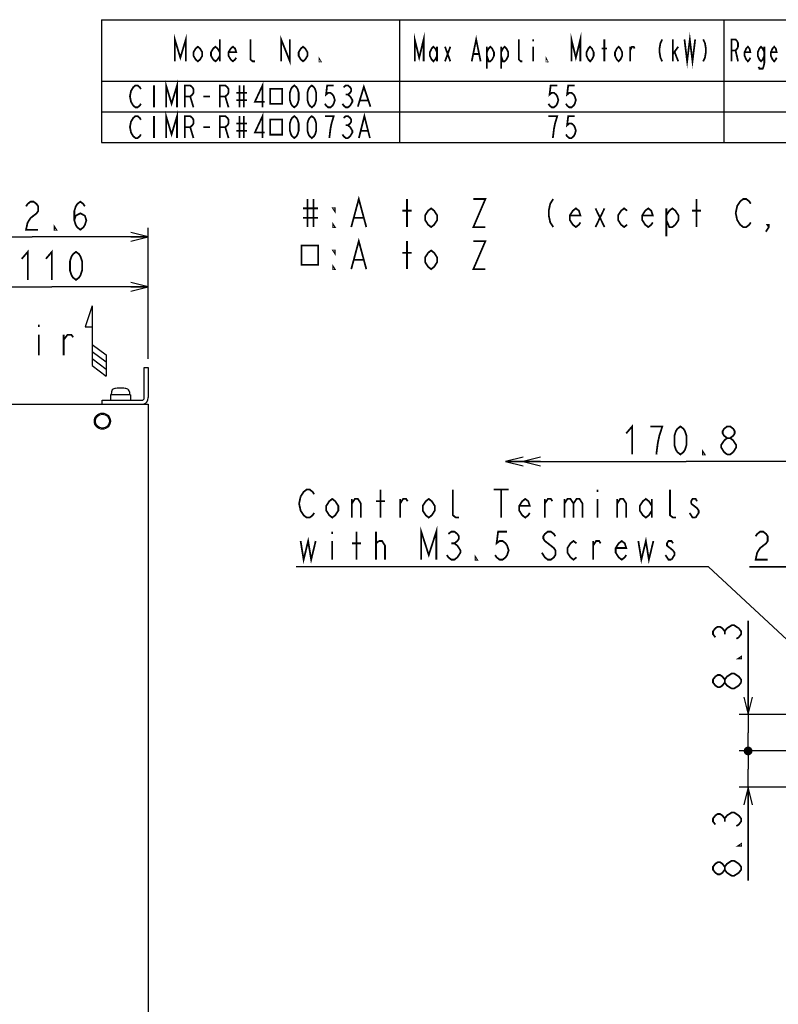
# Model space of a CAD drawing. Extents: x 26 to 410, y 32 to 287.
# Tile 34 of 41: x 172 to 258, y 175 to 287. Entities that reach past the tile are written whole.
import ezdxf

# ---------------------------------------------------------------- set-up
doc = ezdxf.new("R2010")
doc.units = 0
doc.header["$LTSCALE"] = 23.1
doc.layers.get('0').update_dxf_attribs({"linetype": 'CONTINUOUS'})
for name, color, linetype in [('ALL_AXIS', 7, 'CONTINUOUS'), ('ALL_CURVE', 7, 'CONTINUOUS'), ('ALL_DIM', 7, 'CONTINUOUS'), ('ALL_FEATURES', 7, 'CONTINUOUS'), ('ALL_NOTE', 7, 'CONTINUOUS')]:
    doc.layers.add(name, color=color, linetype=linetype)
doc.dimstyles.get("Standard").update_dxf_attribs({"dimtxt": 2.5, "dimasz": 2.5, "dimexe": 1.25, "dimexo": 0.625, "dimtad": 1, "dimcen": 2.5, "dimazin": 3, "dimtfac": 1, "dimtmove": 0, "dimatfit": 3})

# ---------------------------------------------------------------- blocks, each defined once
blk = doc.blocks.new('_OPEN')
at = {"color": 0, "linetype": 'BYBLOCK'}
for p, q in [((0, 0), (-1, 0.25)), ((-1, -0.25), (0, 0)), ((-1, 0), (0, 0))]:
    blk.add_line(p, q, dxfattribs=at)
blk = doc.blocks.new('*D17')
at = {"layer": 'ALL_DIM', "color": 2, "linetype": 'CONTINUOUS'}
for p, q in [((164.39, 243.09), (164.39, 257.35)), ((186.39, 248.15), (186.39, 257.35)), ((164.39, 256.35), (175.39, 256.35)), ((186.39, 256.35), (175.39, 256.35))]:
    blk.add_line(p, q, dxfattribs=at)
at = {"layer": 'ALL_DIM', "color": 2, "linetype": 'CONTINUOUS', "xscale": 2, "yscale": 2, "zscale": 2, "rotation": 180}
blk.add_blockref('_OPEN', (164.39, 256.35), dxfattribs=at)
at = {"layer": 'ALL_DIM', "color": 2, "linetype": 'CONTINUOUS', "xscale": 2, "yscale": 2, "zscale": 2}
blk.add_blockref('_OPEN', (186.39, 256.35), dxfattribs=at)
blk = doc.blocks.new('*D18')
at = {"layer": 'ALL_DIM', "color": 2, "linetype": 'CONTINUOUS'}
for p, q in [((159.87, 251.17), (159.87, 263.07)), ((186.39, 248.15), (186.39, 263.07)), ((159.87, 262.07), (173.13, 262.07)), ((186.39, 262.07), (173.13, 262.07))]:
    blk.add_line(p, q, dxfattribs=at)
at = {"layer": 'ALL_DIM', "color": 2, "linetype": 'CONTINUOUS', "xscale": 2, "yscale": 2, "zscale": 2, "rotation": 180}
blk.add_blockref('_OPEN', (159.87, 262.07), dxfattribs=at)
at = {"layer": 'ALL_DIM', "color": 2, "linetype": 'CONTINUOUS', "xscale": 2, "yscale": 2, "zscale": 2}
blk.add_blockref('_OPEN', (186.39, 262.07), dxfattribs=at)
blk = doc.blocks.new('_DOT')
at = {"color": 0, "linetype": 'BYBLOCK'}
blk.add_line((-0.25, 0), (-1, 0), dxfattribs=at)
at = {"color": 0, "linetype": 'BYBLOCK', "const_width": 0.25}
blk.add_lwpolyline([(-0.125, 0, 1), (0.125, 0, 1)], format="xyb", close=True, dxfattribs=at)
blk = doc.blocks.new('*D32')
at = {"layer": 'ALL_DIM', "color": 2, "linetype": 'CONTINUOUS'}
for p, q in [((269.36, 203.42), (253.82, 203.42)), ((254.82, 203.42), (254.82, 203.67)), ((254.82, 203.67), (254.82, 201.35)), ((254.82, 188.66), (254.82, 201.35)), ((267.36, 199.27), (253.82, 199.27)), ((254.82, 199.27), (254.82, 188.66))]:
    blk.add_line(p, q, dxfattribs=at)
at = {"layer": 'ALL_DIM', "color": 2, "linetype": 'CONTINUOUS', "xscale": 2, "yscale": 2, "zscale": 2}
for name, p, rotation in [('_DOT', (254.82, 203.42), 270), ('_OPEN', (254.82, 199.27), 90)]:
    blk.add_blockref(name, p, dxfattribs=dict(at, rotation=rotation))
blk = doc.blocks.new('*D33')
at = {"layer": 'ALL_DIM', "color": 2, "linetype": 'CONTINUOUS'}
for p, q in [((254.82, 207.57), (254.82, 218.27)), ((254.82, 218.27), (254.82, 205.5)), ((267.36, 207.57), (253.82, 207.57)), ((254.82, 203.17), (254.82, 205.5)), ((269.36, 203.42), (253.82, 203.42)), ((254.82, 203.42), (254.82, 203.17))]:
    blk.add_line(p, q, dxfattribs=at)
at = {"layer": 'ALL_DIM', "color": 2, "linetype": 'CONTINUOUS', "xscale": 2, "yscale": 2, "zscale": 2}
for name, p, rotation in [('_OPEN', (254.82, 207.57), 270), ('_DOT', (254.82, 203.42), 90)]:
    blk.add_blockref(name, p, dxfattribs=dict(at, rotation=rotation))
blk = doc.blocks.new('*D34')
at = {"layer": 'ALL_DIM', "color": 2, "linetype": 'CONTINUOUS'}
for p, q in [((268.36, 200.27), (268.36, 225.43)), ((282.08, 220.2), (282.08, 225.43)), ((268.36, 224.43), (254.99, 224.43)), ((254.99, 224.43), (275.22, 224.43)), ((287.08, 224.43), (275.22, 224.43)), ((282.08, 224.43), (287.08, 224.43))]:
    blk.add_line(p, q, dxfattribs=at)
at = {"layer": 'ALL_DIM', "color": 2, "linetype": 'CONTINUOUS', "xscale": 2, "yscale": 2, "zscale": 2}
blk.add_blockref('_OPEN', (268.36, 224.43), dxfattribs=at)
at = {"layer": 'ALL_DIM', "color": 2, "linetype": 'CONTINUOUS', "xscale": 2, "yscale": 2, "zscale": 2, "rotation": 180}
blk.add_blockref('_OPEN', (282.08, 224.43), dxfattribs=at)
blk = doc.blocks.new('DOUBLE_OPEN')
at = {"color": 0, "linetype": 'BYBLOCK'}
for p, q in [((-1, 0), (-2, 0.25)), ((-2, -0.25), (-1, 0)), ((-2, 0), (-1, 0)), ((0, 0), (-1, 0.25)), ((-1, -0.25), (0, 0)), ((-1, 0), (0, 0))]:
    blk.add_line(p, q, dxfattribs=at)
blk = doc.blocks.new('*D38')
at = {"layer": 'ALL_DIM', "color": 2, "linetype": 'CONTINUOUS'}
for p, q in [((268.36, 200.27), (268.36, 237.43)), ((227.15, 236.43), (247.75, 236.43)), ((268.36, 236.43), (247.75, 236.43))]:
    blk.add_line(p, q, dxfattribs=at)
at = {"layer": 'ALL_DIM', "color": 2, "linetype": 'CONTINUOUS', "xscale": 2, "yscale": 2, "zscale": 2, "rotation": 180}
blk.add_blockref('DOUBLE_OPEN', (227.15, 236.43), dxfattribs=at)
at = {"layer": 'ALL_DIM', "color": 2, "linetype": 'CONTINUOUS', "xscale": 2, "yscale": 2, "zscale": 2}
blk.add_blockref('_OPEN', (268.36, 236.43), dxfattribs=at)
blk = doc.blocks.new('ARROW_AIR_BL1', base_point=(180.38, 250.18))
at = {"color": 7, "linetype": 'CONTINUOUS'}
for p, q in [((179.98, 254.18), (179.18, 251.78)), ((179.98, 254.18), (179.98, 247.38)), ((179.18, 251.78), (179.98, 251.78)), ((179.98, 249.78), (181.58, 248.58)), ((179.98, 248.98), (181.58, 247.78)), ((181.58, 248.58), (181.58, 246.18)), ((179.98, 248.18), (181.58, 246.98)), ((179.98, 247.38), (181.58, 246.18))]:
    blk.add_line(p, q, dxfattribs=at)

msp = doc.modelspace()

# ---------------------------------------------------------------- linework, layer by layer
at = {"color": 2, "linetype": 'CONTINUOUS'}
for p, q in [((181.047, 286.823), (410.047, 286.823)), ((181.047, 286.823), (181.047, 272.823)), ((215.047, 286.823), (215.047, 272.823)), ((252.047, 286.823), (252.047, 272.823)), ((181.047, 279.823), (410.047, 279.823)), ((181.047, 276.323), (410.047, 276.323)), ((181.047, 272.823), (410.047, 272.823))]:
    msp.add_line(p, q, dxfattribs=at)
at = {"layer": 'ALL_AXIS', "color": 7, "linetype": 'CONTINUOUS'}
for p, q in [((182.064, 244.034), (182.064, 243.414)), ((184.364, 244.034), (182.064, 244.034)), ((182.195, 244.381), (182.164, 244.034)), ((184.234, 244.381), (184.264, 244.034)), ((184.364, 244.034), (184.364, 243.414))]:
    msp.add_line(p, q, dxfattribs=at)
msp.add_circle((181.154, 241.034), 0.8, dxfattribs=at)
for centre, radius, start, end in [((182.573, 244.347), 0.38, 105.36249, 175), ((183.214, 242.014), 2.8, 74.63751, 105.36249), ((183.855, 244.347), 0.38, 5, 74.63751)]:
    msp.add_arc(centre, radius, start, end, dxfattribs=at)
at = {"layer": 'ALL_CURVE', "color": 40, "linetype": 'CONTINUOUS'}
msp.add_line((183.214, 244.814), (183.214, 244.742), dxfattribs=at)
msp.add_arc((183.214, 242.014), 2.8, 76.99712, 103.00288, dxfattribs=at)
at = {"layer": 'ALL_DIM', "color": 2, "linetype": 'CONTINUOUS', "const_width": 0.2}
for points in [[(172.446, 265.536), (172.618, 265.802), (172.962, 266.069), (173.306, 266.069), (173.65, 265.802), (173.822, 265.536), (173.822, 265.002), (173.65, 264.736), (173.306, 264.469), (172.962, 264.202), (172.618, 263.669), (172.446, 262.869), (173.822, 262.869)], [(177.95, 263.936), (178.122, 264.469), (178.638, 264.736), (179.154, 264.469), (179.326, 263.936), (179.154, 263.402), (178.982, 263.136), (178.638, 262.869), (178.294, 263.136), (178.122, 263.402), (177.95, 263.936), (177.95, 265.002), (178.122, 265.536), (178.294, 265.802), (178.638, 266.069), (178.982, 265.802), (179.154, 265.536)], [(175.886, 262.869), (175.714, 262.869), (175.714, 263.136), (175.886, 262.869)], [(171.954, 259.547), (172.642, 260.347), (172.642, 257.147)], [(174.706, 259.547), (175.394, 260.347), (175.394, 257.147)], [(178.146, 257.147), (177.802, 257.413), (177.63, 257.68), (177.458, 258.213), (177.458, 259.28), (177.63, 259.813), (177.802, 260.08), (178.146, 260.347), (178.49, 260.08), (178.662, 259.813), (178.834, 259.28), (178.834, 258.213), (178.662, 257.68), (178.49, 257.413), (178.146, 257.147)], [(240.909, 239.634), (241.597, 240.434), (241.597, 237.234)], [(244.349, 237.234), (244.521, 238.567), (244.694, 239.367), (244.865, 239.9), (245.037, 240.434), (243.661, 240.434)], [(247.101, 237.234), (246.757, 237.5), (246.586, 237.767), (246.413, 238.3), (246.413, 239.367), (246.586, 239.9), (246.757, 240.167), (247.101, 240.434), (247.445, 240.167), (247.617, 239.9), (247.789, 239.367), (247.789, 238.3), (247.617, 237.767), (247.445, 237.5), (247.101, 237.234)], [(252.433, 239.1), (252.089, 239.367), (251.917, 239.634), (251.917, 239.9), (252.089, 240.167), (252.433, 240.434), (252.778, 240.434), (253.121, 240.167), (253.293, 239.9), (253.293, 239.634), (253.121, 239.367), (252.778, 239.1)], [(252.433, 237.234), (252.089, 237.5), (251.917, 237.767), (251.745, 238.034), (251.745, 238.3), (252.089, 238.834)], [(252.089, 238.834), (252.433, 239.1), (252.778, 239.1), (253.121, 238.834), (253.293, 238.567), (253.465, 238.3), (253.465, 238.034), (253.121, 237.5)], [(249.853, 237.234), (249.681, 237.234), (249.681, 237.5), (249.853, 237.234)], [(253.121, 237.5), (252.778, 237.234), (252.433, 237.234)], [(255.681, 227.9), (255.853, 228.167), (256.197, 228.434), (256.541, 228.434), (256.885, 228.167), (257.057, 227.9), (257.057, 227.367), (256.885, 227.1), (256.541, 226.834), (256.197, 226.567), (255.853, 226.034), (255.681, 225.234), (257.057, 225.234)], [(251.087, 216.381), (250.82, 216.725), (250.82, 217.069), (251.087, 217.413), (251.354, 217.585), (251.62, 217.585), (251.887, 217.413), (252.154, 217.069), (252.42, 217.413), (252.687, 217.585), (252.954, 217.757), (253.22, 217.757), (253.754, 217.413)], [(252.154, 216.725), (252.154, 217.069)], [(253.754, 217.413), (254.02, 217.069), (254.02, 216.725), (253.754, 216.381), (253.487, 216.209)], [(254.02, 214.145), (254.02, 213.973), (253.754, 213.973), (254.02, 214.145)], [(252.954, 210.533), (252.42, 210.877), (252.154, 211.221), (252.154, 211.565), (252.42, 211.909), (252.687, 212.081), (252.954, 212.253), (253.22, 212.253), (253.487, 212.081), (253.754, 211.909), (254.02, 211.565), (254.02, 211.221)], [(252.154, 211.221), (251.887, 210.877), (251.62, 210.705), (251.354, 210.705), (251.087, 210.877), (250.82, 211.221), (250.82, 211.565), (251.087, 211.909), (251.354, 212.081), (251.62, 212.081), (251.887, 211.909), (252.154, 211.565)], [(254.02, 211.221), (253.754, 210.877), (253.487, 210.705), (253.22, 210.533), (252.954, 210.533)], [(251.087, 195.026), (250.82, 195.37), (250.82, 195.714), (251.087, 196.058), (251.354, 196.23), (251.62, 196.23), (251.887, 196.058), (252.154, 195.714), (252.42, 196.058), (252.687, 196.23), (252.954, 196.402), (253.22, 196.402), (253.754, 196.058)], [(252.154, 195.37), (252.154, 195.714)], [(253.754, 196.058), (254.02, 195.714), (254.02, 195.37), (253.754, 195.026), (253.487, 194.854)], [(254.02, 192.79), (254.02, 192.618), (253.754, 192.618), (254.02, 192.79)], [(254.02, 189.866), (253.754, 189.522), (253.487, 189.35), (253.22, 189.178), (252.954, 189.178), (252.687, 189.35), (252.42, 189.522), (252.154, 189.866), (252.154, 190.21), (252.42, 190.554), (252.687, 190.726), (252.954, 190.898), (253.22, 190.898), (253.487, 190.726), (253.754, 190.554), (254.02, 190.21), (254.02, 189.866)], [(252.154, 189.866), (251.887, 189.522), (251.62, 189.35), (251.354, 189.35), (251.087, 189.522), (250.82, 189.866), (250.82, 190.21), (251.087, 190.554), (251.354, 190.726), (251.62, 190.726), (251.887, 190.554), (252.154, 190.21)]]:
    msp.add_lwpolyline(points, dxfattribs=at)
at = {"layer": 'ALL_FEATURES', "color": 7, "linetype": 'CONTINUOUS'}
for p, q in [((185.934, 243.714), (185.934, 247.154)), ((185.934, 247.154), (186.394, 247.154)), ((181.134, 242.954), (181.134, 243.414)), ((181.134, 243.414), (185.634, 243.414))]:
    msp.add_line(p, q, dxfattribs=at)
at = {"layer": 'ALL_FEATURES', "color": 3, "linetype": 'CONTINUOUS'}
for p, q in [((186.394, 247.154), (186.394, 243.714)), ((164.874, 242.954), (186.394, 242.954)), ((186.394, 242.954), (186.394, 141.354))]:
    msp.add_line(p, q, dxfattribs=at)
msp.add_circle((181.154, 241.034), 0.915, dxfattribs=at)
msp.add_arc((185.634, 243.714), 0.76, 270, 360, dxfattribs=at)
at = {"layer": 'ALL_FEATURES', "color": 7, "linetype": 'CONTINUOUS'}
msp.add_arc((185.634, 243.714), 0.3, 270, 360, dxfattribs=at)
at = {"layer": 'ALL_NOTE', "color": 2, "linetype": 'CONTINUOUS'}
for p, q in [((250.037, 224.434), (203.253, 224.434)), ((250.287, 224.434), (250.037, 224.434)), ((267.299, 208.632), (250.287, 224.434))]:
    msp.add_line(p, q, dxfattribs=at)
at = {"layer": 'ALL_NOTE', "color": 2, "linetype": 'CONTINUOUS', "const_width": 0.2}
for points in [[(189.422, 282.073), (189.422, 284.573), (190.047, 282.49), (190.672, 284.573), (190.672, 282.073)], [(216.789, 282.073), (216.789, 284.573), (217.297, 282.49), (217.805, 284.573), (217.805, 282.073)], [(234.664, 282.073), (234.664, 284.573), (235.172, 282.49), (235.68, 284.573), (235.68, 282.073)], [(247.562, 284.573), (247.867, 282.073), (248.172, 284.573), (248.477, 282.073), (248.781, 284.573)], [(194.547, 284.573), (194.547, 282.073)], [(198.547, 282.073), (198.297, 282.073), (198.047, 282.282), (198.047, 284.573)], [(201.547, 282.073), (201.547, 284.573), (202.547, 282.073), (202.547, 284.573)], [(223.289, 282.073), (223.797, 284.573), (224.305, 282.073)], [(229.078, 282.073), (228.875, 282.073), (228.672, 282.282), (228.672, 284.573)], [(230.297, 284.573), (230.297, 284.365)], [(238.422, 282.073), (238.422, 284.573)], [(245.023, 284.573), (244.82, 284.157), (244.719, 283.532), (244.719, 283.115), (244.82, 282.49), (245.023, 282.073)], [(246.242, 282.073), (246.242, 284.573)], [(249.695, 284.573), (249.898, 284.157), (250, 283.532), (250, 283.115), (249.898, 282.49), (249.695, 282.073)], [(252.922, 282.073), (252.922, 284.573), (253.391, 284.573), (253.578, 284.365), (253.672, 284.157), (253.672, 283.74), (253.578, 283.532), (253.391, 283.323), (252.922, 283.323)], [(192.547, 282.698), (192.297, 282.282), (192.047, 282.073), (191.797, 282.282), (191.547, 282.698), (191.547, 283.115), (191.797, 283.532), (192.047, 283.74), (192.297, 283.532), (192.547, 283.115), (192.547, 282.698)], [(194.547, 282.698), (194.297, 282.282), (194.047, 282.073), (193.797, 282.282), (193.547, 282.698), (193.547, 283.115), (193.797, 283.532), (194.047, 283.74), (194.297, 283.532), (194.547, 283.115)], [(196.422, 282.49), (196.297, 282.282), (196.047, 282.073), (195.797, 282.282), (195.547, 282.698), (195.547, 283.115), (195.797, 283.532), (196.047, 283.74), (196.297, 283.532), (196.422, 283.115), (195.547, 283.115)], [(204.547, 282.698), (204.297, 282.282), (204.047, 282.073), (203.797, 282.282), (203.547, 282.698), (203.547, 283.115), (203.797, 283.532), (204.047, 283.74), (204.297, 283.532), (204.547, 283.115), (204.547, 282.698)], [(219.328, 282.698), (219.125, 282.282), (218.922, 282.073), (218.719, 282.282), (218.516, 282.698), (218.516, 283.115), (218.719, 283.532), (218.922, 283.74), (219.125, 283.532), (219.328, 283.115)], [(219.328, 283.74), (219.328, 282.073)], [(220.242, 283.74), (220.852, 282.073)], [(220.242, 282.073), (220.852, 283.74)], [(223.492, 282.907), (224.102, 282.907)], [(225.016, 283.115), (225.219, 283.532), (225.422, 283.74), (225.625, 283.532), (225.828, 283.115), (225.828, 282.698), (225.625, 282.282), (225.422, 282.073), (225.219, 282.073), (225.016, 282.698)], [(225.016, 283.74), (225.016, 281.24)], [(226.641, 283.115), (226.844, 283.532), (227.047, 283.74), (227.25, 283.532), (227.453, 283.115), (227.453, 282.698), (227.25, 282.282), (227.047, 282.073), (226.844, 282.073), (226.641, 282.698)], [(226.641, 283.74), (226.641, 281.24)], [(230.297, 283.74), (230.297, 282.073)], [(237.203, 282.698), (237, 282.282), (236.797, 282.073), (236.594, 282.282), (236.391, 282.698), (236.391, 283.115), (236.594, 283.532), (236.797, 283.74), (237, 283.532), (237.203, 283.115), (237.203, 282.698)], [(238.117, 283.532), (238.726, 283.532)], [(240.453, 282.698), (240.25, 282.282), (240.047, 282.073), (239.844, 282.282), (239.641, 282.698), (239.641, 283.115), (239.844, 283.532), (240.047, 283.74), (240.25, 283.532), (240.453, 283.115), (240.453, 282.698)], [(241.367, 282.073), (241.367, 283.74)], [(241.367, 283.323), (241.57, 283.74), (241.773, 283.74), (241.875, 283.532)], [(246.242, 282.907), (246.851, 283.74)], [(246.445, 283.115), (246.851, 282.073)], [(253.391, 283.323), (253.672, 282.073)], [(255.078, 282.49), (254.984, 282.282), (254.797, 282.073), (254.609, 282.282), (254.422, 282.698), (254.422, 283.115), (254.609, 283.532), (254.797, 283.74), (254.984, 283.532), (255.078, 283.115), (254.422, 283.115)], [(256.672, 282.698), (256.484, 282.282), (256.297, 282.073), (256.109, 282.282), (255.922, 282.698), (255.922, 283.115), (256.109, 283.532), (256.297, 283.74), (256.484, 283.532), (256.672, 283.115)], [(256.672, 283.74), (256.672, 281.865), (256.578, 281.448), (256.484, 281.24), (256.109, 281.24), (256.016, 281.448)], [(258.078, 282.49), (257.984, 282.282), (257.797, 282.073), (257.609, 282.282), (257.422, 282.698), (257.422, 283.115), (257.609, 283.532), (257.797, 283.74), (257.984, 283.532), (258.078, 283.115), (257.422, 283.115)], [(206.047, 282.073), (205.922, 282.073), (205.922, 282.282), (206.047, 282.073)], [(231.922, 282.073), (231.82, 282.073), (231.82, 282.282), (231.922, 282.073)], [(188.422, 276.823), (188.422, 279.323), (189.047, 277.24), (189.672, 279.323), (189.672, 276.823)], [(199.422, 276.823), (199.422, 279.323), (198.547, 277.448), (199.672, 277.448)], [(185.547, 277.24), (185.422, 277.032), (185.172, 276.823), (184.922, 276.823), (184.672, 277.032), (184.547, 277.24), (184.422, 277.448), (184.297, 278.073), (184.422, 278.698), (184.547, 278.907), (184.672, 279.115), (184.922, 279.323), (185.172, 279.323), (185.422, 279.115), (185.547, 278.907)], [(187.047, 279.323), (187.047, 276.823)], [(190.547, 276.823), (190.547, 279.323), (191.172, 279.323), (191.422, 279.115), (191.547, 278.907), (191.547, 278.49), (191.422, 278.282), (191.172, 278.073), (190.547, 278.073)], [(194.547, 276.823), (194.547, 279.323), (195.172, 279.323), (195.422, 279.115), (195.547, 278.907), (195.547, 278.49), (195.422, 278.282), (195.172, 278.073), (194.547, 278.073)], [(196.422, 278.49), (197.672, 278.49)], [(196.797, 279.323), (196.797, 276.823)], [(197.297, 279.323), (197.297, 276.823)], [(200.297, 278.933), (200.297, 277.214), (201.672, 277.214), (201.672, 278.933), (200.297, 278.933)], [(203.047, 276.823), (202.797, 277.032), (202.672, 277.24), (202.547, 277.657), (202.547, 278.49), (202.672, 278.907), (202.797, 279.115), (203.047, 279.323), (203.297, 279.115), (203.422, 278.907), (203.547, 278.49), (203.547, 277.657), (203.422, 277.24), (203.297, 277.032), (203.047, 276.823)], [(205.047, 276.823), (204.797, 277.032), (204.672, 277.24), (204.547, 277.657), (204.547, 278.49), (204.672, 278.907), (204.797, 279.115), (205.047, 279.323), (205.297, 279.115), (205.422, 278.907), (205.547, 278.49), (205.547, 277.657), (205.422, 277.24), (205.297, 277.032), (205.047, 276.823)], [(207.547, 279.323), (206.797, 279.323), (206.672, 278.282), (206.922, 278.49), (207.172, 278.49), (207.422, 278.282), (207.547, 278.073), (207.672, 277.657), (207.547, 277.24), (207.422, 277.032), (207.172, 276.823), (206.922, 276.823), (206.672, 277.032), (206.547, 277.24)], [(208.672, 279.115), (208.922, 279.323), (209.172, 279.323), (209.422, 279.115), (209.547, 278.907), (209.547, 278.698), (209.422, 278.49), (209.172, 278.282), (209.422, 278.073), (209.547, 277.865), (209.672, 277.657), (209.672, 277.448), (209.547, 277.24), (209.422, 277.032), (209.172, 276.823), (208.922, 276.823), (208.672, 277.032), (208.547, 277.24)], [(210.297, 276.902), (210.984, 279.167), (211.734, 276.902)], [(233.047, 279.323), (232.297, 279.323), (232.172, 278.282), (232.422, 278.49), (232.672, 278.49), (232.922, 278.282), (233.047, 278.073), (233.172, 277.657), (233.047, 277.24), (232.922, 277.032), (232.672, 276.823), (232.422, 276.823), (232.172, 277.032), (232.047, 277.24)], [(235.047, 279.323), (234.297, 279.323), (234.172, 278.282), (234.422, 278.49), (234.672, 278.49), (234.922, 278.282), (235.047, 278.073), (235.172, 277.657), (235.047, 277.24), (234.922, 277.032), (234.672, 276.823), (234.422, 276.823), (234.172, 277.032), (234.047, 277.24)], [(191.172, 278.073), (191.547, 276.823)], [(192.672, 278.073), (193.422, 278.073)], [(195.172, 278.073), (195.547, 276.823)], [(196.422, 277.657), (197.672, 277.657)], [(208.922, 278.282), (209.172, 278.282)], [(210.547, 277.605), (211.484, 277.605)], [(188.422, 273.323), (188.422, 275.823), (189.047, 273.74), (189.672, 275.823), (189.672, 273.323)], [(199.422, 273.323), (199.422, 275.823), (198.547, 273.948), (199.672, 273.948)], [(185.547, 273.74), (185.422, 273.532), (185.172, 273.323), (184.922, 273.323), (184.672, 273.532), (184.547, 273.74), (184.422, 273.948), (184.297, 274.573), (184.422, 275.198), (184.547, 275.407), (184.672, 275.615), (184.922, 275.823), (185.172, 275.823), (185.422, 275.615), (185.547, 275.407)], [(187.047, 275.823), (187.047, 273.323)], [(190.547, 273.323), (190.547, 275.823), (191.172, 275.823), (191.422, 275.615), (191.547, 275.407), (191.547, 274.99), (191.422, 274.782), (191.172, 274.573), (190.547, 274.573)], [(194.547, 273.323), (194.547, 275.823), (195.172, 275.823), (195.422, 275.615), (195.547, 275.407), (195.547, 274.99), (195.422, 274.782), (195.172, 274.573), (194.547, 274.573)], [(196.797, 275.823), (196.797, 273.323)], [(197.297, 275.823), (197.297, 273.323)], [(200.297, 275.433), (200.297, 273.714), (201.672, 273.714), (201.672, 275.433), (200.297, 275.433)], [(203.047, 273.323), (202.797, 273.532), (202.672, 273.74), (202.547, 274.157), (202.547, 274.99), (202.672, 275.407), (202.797, 275.615), (203.047, 275.823), (203.297, 275.615), (203.422, 275.407), (203.547, 274.99), (203.547, 274.157), (203.422, 273.74), (203.297, 273.532), (203.047, 273.323)], [(205.047, 273.323), (204.797, 273.532), (204.672, 273.74), (204.547, 274.157), (204.547, 274.99), (204.672, 275.407), (204.797, 275.615), (205.047, 275.823), (205.297, 275.615), (205.422, 275.407), (205.547, 274.99), (205.547, 274.157), (205.422, 273.74), (205.297, 273.532), (205.047, 273.323)], [(207.047, 273.323), (207.172, 274.365), (207.297, 274.99), (207.422, 275.407), (207.547, 275.823), (206.547, 275.823)], [(208.672, 275.615), (208.922, 275.823), (209.172, 275.823), (209.422, 275.615), (209.547, 275.407), (209.547, 275.198), (209.422, 274.99), (209.172, 274.782), (209.422, 274.573), (209.547, 274.365), (209.672, 274.157), (209.672, 273.948), (209.547, 273.74), (209.422, 273.532), (209.172, 273.323), (208.922, 273.323), (208.672, 273.532), (208.547, 273.74)], [(210.422, 273.323), (211.047, 275.823), (211.672, 273.323)], [(232.547, 273.323), (232.672, 274.365), (232.797, 274.99), (232.922, 275.407), (233.047, 275.823), (232.047, 275.823)], [(235.047, 275.823), (234.297, 275.823), (234.172, 274.782), (234.422, 274.99), (234.672, 274.99), (234.922, 274.782), (235.047, 274.573), (235.172, 274.157), (235.047, 273.74), (234.922, 273.532), (234.672, 273.323), (234.422, 273.323), (234.172, 273.532), (234.047, 273.74)], [(191.172, 274.573), (191.547, 273.323)], [(192.672, 274.573), (193.422, 274.573)], [(195.172, 274.573), (195.547, 273.323)], [(196.422, 274.99), (197.672, 274.99)], [(196.422, 274.157), (197.672, 274.157)], [(208.922, 274.782), (209.172, 274.782)], [(210.672, 274.157), (211.422, 274.157)], [(204.557, 266.37), (204.557, 263.17)], [(205.245, 266.37), (205.245, 263.17)], [(209.545, 263.17), (210.405, 266.37), (211.265, 263.17)], [(215.909, 263.17), (215.909, 266.37)], [(223.477, 266.37), (224.853, 266.37), (223.477, 263.17), (224.853, 263.17)], [(232.593, 266.37), (232.249, 265.837), (232.077, 265.037), (232.077, 264.503), (232.249, 263.703), (232.593, 263.17)], [(248.933, 263.17), (248.933, 266.37)], [(255.125, 263.703), (254.953, 263.437), (254.609, 263.17), (254.265, 263.17), (253.921, 263.437), (253.749, 263.703), (253.577, 263.97), (253.405, 264.77), (253.577, 265.57), (253.921, 266.103)], [(253.921, 266.103), (254.265, 266.37), (254.609, 266.37), (254.953, 266.103), (255.125, 265.837)], [(204.041, 265.303), (205.761, 265.303)], [(207.653, 265.303), (207.653, 265.037), (207.481, 265.303), (207.653, 265.303)], [(215.393, 265.037), (216.425, 265.037)], [(219.349, 263.97), (219.005, 263.437), (218.661, 263.17), (218.317, 263.437), (217.973, 263.97), (217.973, 264.503), (218.317, 265.037), (218.661, 265.303), (219.005, 265.037), (219.349, 264.503), (219.349, 263.97)], [(235.689, 263.703), (235.517, 263.437), (235.173, 263.17), (234.829, 263.437), (234.485, 263.97), (234.485, 264.503), (234.829, 265.037), (235.173, 265.303), (235.517, 265.037), (235.689, 264.503), (234.485, 264.503)], [(237.409, 263.17), (238.441, 265.303)], [(237.409, 265.303), (238.441, 263.17)], [(241.021, 263.437), (240.677, 263.17), (240.333, 263.437), (239.989, 263.97), (239.989, 264.503), (240.333, 265.037), (240.677, 265.303), (241.021, 265.037)], [(243.945, 263.703), (243.773, 263.437), (243.429, 263.17), (243.085, 263.437), (242.741, 263.97), (242.741, 264.503), (243.085, 265.037), (243.429, 265.303), (243.773, 265.037), (243.945, 264.503), (242.741, 264.503)], [(245.493, 264.503), (245.837, 265.037), (246.181, 265.303), (246.525, 265.037), (246.869, 264.503), (246.869, 263.97), (246.525, 263.437), (246.181, 263.17), (245.837, 263.17), (245.493, 263.97)], [(245.493, 265.303), (245.493, 262.103)], [(248.417, 265.037), (249.449, 265.037)], [(204.041, 264.237), (205.761, 264.237)], [(209.889, 264.237), (210.921, 264.237)], [(207.653, 263.17), (207.481, 263.17), (207.481, 263.437), (207.653, 263.17)], [(257.189, 263.17), (257.017, 263.437), (257.189, 263.437), (257.189, 263.17), (256.845, 262.637)], [(209.545, 258.37), (210.405, 261.57), (211.265, 258.37)], [(215.909, 258.37), (215.909, 261.57)], [(223.477, 261.57), (224.853, 261.57), (223.477, 258.37), (224.853, 258.37)], [(203.869, 261.07), (203.869, 258.87), (205.761, 258.87), (205.761, 261.07), (203.869, 261.07)], [(207.653, 260.503), (207.653, 260.237), (207.481, 260.503), (207.653, 260.503)], [(219.349, 259.17), (219.005, 258.637), (218.661, 258.37), (218.317, 258.637), (217.973, 259.17), (217.973, 259.703), (218.317, 260.237), (218.661, 260.503), (219.005, 260.237), (219.349, 259.703), (219.349, 259.17)], [(209.889, 259.437), (210.921, 259.437)], [(215.393, 260.237), (216.425, 260.237)], [(207.653, 258.37), (207.481, 258.37), (207.481, 258.637), (207.653, 258.37)], [(173.892, 252.05), (173.892, 251.759)], [(173.892, 250.884), (173.892, 248.55)], [(176.736, 250.3), (177.173, 250.884), (177.611, 250.884), (177.83, 250.592)], [(176.736, 248.55), (176.736, 250.884)], [(205.317, 230.567), (205.145, 230.3), (204.801, 230.034), (204.457, 230.034), (204.113, 230.3), (203.941, 230.567), (203.769, 230.834), (203.597, 231.634), (203.769, 232.434)], [(203.769, 232.434), (204.113, 232.967), (204.457, 233.234), (204.801, 233.234), (205.145, 232.967), (205.317, 232.7)], [(212.885, 230.034), (212.885, 233.234)], [(221.829, 230.034), (221.485, 230.034), (221.141, 230.3), (221.141, 233.234)], [(225.785, 233.234), (227.505, 233.234)], [(226.645, 233.234), (226.645, 230.034)], [(237.653, 233.234), (237.653, 232.967)], [(246.597, 230.034), (246.253, 230.034), (245.909, 230.3), (245.909, 233.234)], [(208.069, 230.834), (207.725, 230.3), (207.381, 230.034), (207.037, 230.3), (206.693, 230.834), (206.693, 231.367), (207.037, 231.9), (207.381, 232.167), (207.725, 231.9), (208.069, 231.367), (208.069, 230.834)], [(209.617, 230.034), (209.617, 232.167)], [(209.617, 231.634), (209.961, 232.167), (210.305, 232.167), (210.649, 231.634), (210.649, 230.034)], [(212.369, 231.9), (213.401, 231.9)], [(215.121, 230.034), (215.121, 232.167)], [(215.121, 231.634), (215.465, 232.167), (215.809, 232.167), (215.981, 231.9)], [(219.077, 230.834), (218.733, 230.3), (218.389, 230.034), (218.045, 230.3), (217.701, 230.834), (217.701, 231.367), (218.045, 231.9), (218.389, 232.167), (218.733, 231.9), (219.077, 231.367), (219.077, 230.834)], [(229.913, 230.567), (229.741, 230.3), (229.397, 230.034), (229.053, 230.3), (228.709, 230.834), (228.709, 231.367), (229.053, 231.9), (229.397, 232.167), (229.741, 231.9), (229.913, 231.367), (228.709, 231.367)], [(231.633, 230.034), (231.633, 232.167)], [(231.633, 231.634), (231.977, 232.167), (232.321, 232.167), (232.493, 231.9)], [(233.869, 232.167), (233.869, 230.034)], [(233.869, 231.634), (234.213, 232.167), (234.557, 232.167), (234.901, 231.634), (234.901, 230.034)], [(234.901, 231.634), (235.245, 232.167), (235.589, 232.167), (235.933, 231.634), (235.933, 230.034)], [(237.653, 232.167), (237.653, 230.034)], [(239.889, 230.034), (239.889, 232.167)], [(239.889, 231.634), (240.233, 232.167), (240.577, 232.167), (240.921, 231.634), (240.921, 230.034)], [(243.845, 230.834), (243.501, 230.3), (243.157, 230.034), (242.813, 230.3), (242.469, 230.834), (242.469, 231.367), (242.813, 231.9), (243.157, 232.167), (243.501, 231.9), (243.845, 231.367)], [(243.845, 232.167), (243.845, 230.034)], [(249.005, 231.9), (248.833, 232.167), (248.489, 232.167), (248.317, 231.9), (248.317, 231.634)], [(248.317, 231.634), (249.005, 231.1), (249.177, 230.834), (249.177, 230.567), (248.833, 230.034)], [(248.833, 230.034), (248.489, 230.034), (248.317, 230.3), (248.145, 230.567)], [(207.381, 228.434), (207.381, 228.167)], [(210.133, 225.234), (210.133, 228.434)], [(212.369, 225.234), (212.369, 228.434)], [(217.529, 225.234), (217.529, 228.434), (218.389, 225.767), (219.249, 228.434), (219.249, 225.234)], [(220.625, 228.167), (220.969, 228.434), (221.313, 228.434), (221.657, 228.167), (221.829, 227.9), (221.829, 227.634), (221.657, 227.367), (221.313, 227.1), (221.657, 226.834), (221.829, 226.567), (222.001, 226.3), (222.001, 226.034), (221.829, 225.767), (221.657, 225.5), (221.313, 225.234), (220.969, 225.234), (220.625, 225.5), (220.453, 225.767)], [(227.333, 228.434), (226.301, 228.434), (226.129, 227.1), (226.473, 227.367), (226.817, 227.367), (227.161, 227.1), (227.333, 226.834), (227.505, 226.3), (227.333, 225.767), (227.161, 225.5), (226.817, 225.234), (226.473, 225.234), (226.129, 225.5), (225.957, 225.767)], [(232.837, 227.9), (232.665, 228.167), (232.321, 228.434), (231.977, 228.434), (231.633, 228.167), (231.461, 227.9), (231.461, 227.634), (231.633, 227.367), (232.321, 226.834)], [(203.769, 227.367), (204.113, 225.234), (204.629, 227.367), (204.973, 225.234), (205.489, 227.367)], [(207.381, 227.367), (207.381, 225.234)], [(209.617, 227.1), (210.649, 227.1)], [(212.369, 227.1), (212.713, 227.367)], [(212.713, 227.367), (213.057, 227.367), (213.401, 226.834), (213.401, 225.234)], [(220.969, 227.1), (221.313, 227.1)], [(232.321, 226.834), (232.665, 226.567), (232.837, 226.3), (232.837, 225.767), (232.665, 225.5), (232.321, 225.234), (231.977, 225.234), (231.633, 225.5), (231.461, 225.767), (231.289, 226.034)], [(235.245, 225.5), (234.901, 225.234), (234.557, 225.5), (234.213, 226.034), (234.213, 226.567), (234.557, 227.1), (234.901, 227.367), (235.245, 227.1)], [(237.137, 225.234), (237.137, 227.367)], [(237.137, 226.834), (237.481, 227.367), (237.825, 227.367), (237.997, 227.1)], [(240.921, 225.767), (240.749, 225.5), (240.405, 225.234), (240.061, 225.5), (239.717, 226.034), (239.717, 226.567), (240.061, 227.1), (240.405, 227.367), (240.749, 227.1), (240.921, 226.567), (239.717, 226.567)], [(242.297, 227.367), (242.641, 225.234), (243.157, 227.367), (243.501, 225.234), (244.017, 227.367)], [(246.253, 227.1), (246.081, 227.367), (245.737, 227.367), (245.565, 227.1), (245.565, 226.834), (246.253, 226.3)], [(223.893, 225.234), (223.721, 225.234), (223.721, 225.5), (223.893, 225.234)], [(246.081, 225.234), (245.737, 225.234), (245.565, 225.5), (245.393, 225.767)], [(246.253, 226.3), (246.425, 226.034), (246.425, 225.767), (246.081, 225.234)]]:
    msp.add_lwpolyline(points, dxfattribs=at)

# ---------------------------------------------------------------- block references
at = {"color": 2, "linetype": 'CONTINUOUS'}
msp.add_blockref('ARROW_AIR_BL1', (180.376, 250.181), dxfattribs=at)

# ---------------------------------------------------------------- dimensions: what is measured, and where the dimension line sits
at = {"layer": 'ALL_DIM', "color": 2, "linetype": 'CONTINUOUS'}
for base, p2, picture, middle in [((159.874, 262.069), (159.874, 251.174), '*D18', (166.254, 262.869)), ((164.394, 256.347), (164.394, 243.094), '*D17', (171.266, 257.147))]:
    dim = msp.add_linear_dim(base=base, p1=(186.394, 248.154), p2=p2, angle=180, dimstyle='Standard', dxfattribs=at)
    dim.commit()
    dim.dimension.update_dxf_attribs({"geometry": picture, "text_midpoint": middle, "dimtype": 128})
for base, p1, p2, angle, override, picture, middle in [((227.149, 236.434), (268.359, 200.271), (227.149, 235.434), 180, {"dimblk2": 'DOUBLE_OPEN', "dimsah": 1}, '*D38', (240.221, 237.234)), ((254.82, 207.571), (269.359, 203.421), (267.359, 207.571), 90, {"dimblk1": 'DOT', "dimsah": 1}, '*D33', (254.02, 210.017)), ((254.82, 203.421), (267.359, 199.271), (269.359, 203.421), 90, {"dimblk2": 'DOT', "dimsah": 1}, '*D32', (254.02, 188.662))]:
    dim = msp.add_linear_dim(base=base, p1=p1, p2=p2, angle=angle, dimstyle='Standard', override=override, dxfattribs=at)
    dim.commit()
    dim.dimension.update_dxf_attribs({"geometry": picture, "text_midpoint": middle, "dimtype": 128})
dim = msp.add_linear_dim(base=(282.083, 224.434), p1=(268.359, 200.271), p2=(282.083, 220.196), dimstyle='Standard', dxfattribs=at)
dim.commit()
dim.dimension.update_dxf_attribs({"geometry": '*D34', "text_midpoint": (254.993, 225.234), "dimtype": 128})

doc.saveas('drawing.dxf')
